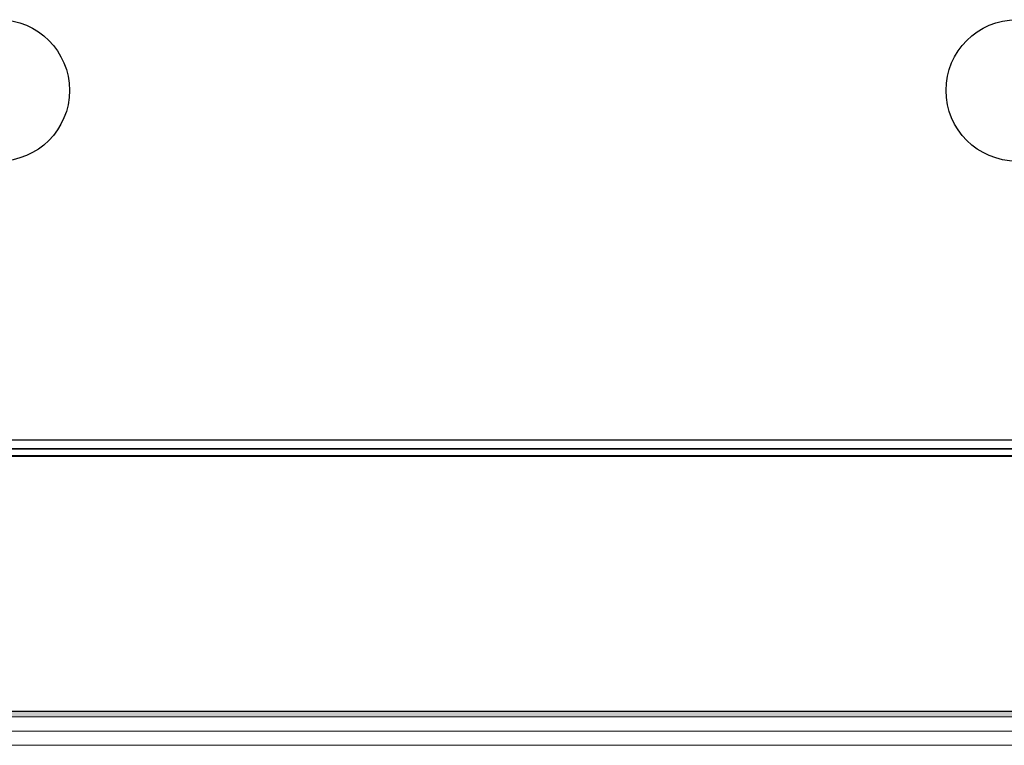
# Model space of a CAD drawing. Header units: millimetres. Extents: x -8544 to 51179, y -2070 to 39312.
# Tile 59 of 165: x 4891 to 8373, y 10485 to 13050. Entities that reach past the tile are written whole.
import ezdxf
from ezdxf.enums import TextEntityAlignment as Align

# ---------------------------------------------------------------- set-up
doc = ezdxf.new("R2010")
doc.units = ezdxf.units.MM
doc.header["$LTSCALE"] = 0.5
doc.header["$MEASUREMENT"] = 0
doc.linetypes.add('PLINE', pattern=[0])
for name, color, linetype in [('262- Taktekking (Skravur)(Nye konstruksjoner)', 7, 'Continuous'), ('265- Gesimser_ takrenner og nedløp(Nye konstruksjoner)', 7, 'Continuous'), ('82-- Modullinjer', 7, 'Continuous')]:
    doc.layers.add(name, color=color, linetype=linetype)
doc.layers.add('262- Taktekking(Nye konstruksjoner)', color=7, linetype='Continuous', lineweight=0)
doc.styles.add('GENERATED_STYLE_1', font='arial.ttf')

# ---------------------------------------------------------------- blocks, each defined once
blk = doc.blocks.new('Standard grid marker[8]', base_point=(4816.9, 12550))
at = {"layer": '82-- Modullinjer', "linetype": 'PLINE'}
blk.add_circle((4816.9, 12800), 250, dxfattribs=at)
at = {"layer": '82-- Modullinjer', "style": 'GENERATED_STYLE_1'}
for tag, p in [('AC_MarkerText_1_0', (4816.9, 12887.5)), ('AC_MarkerText_1_1', (4816.9, 1187.5))]:
    blk.add_attdef(tag, text='', height=175, rotation=360, dxfattribs=at).set_placement(p, align=Align.TOP_CENTER)
blk = doc.blocks.new('Standard grid marker[9]', base_point=(8416.9, 12550))
at = {"layer": '82-- Modullinjer', "linetype": 'PLINE'}
blk.add_circle((8416.9, 12800), 250, dxfattribs=at)
at = {"layer": '82-- Modullinjer', "style": 'GENERATED_STYLE_1'}
for tag, p in [('AC_MarkerText_1_0', (8416.9, 12887.5)), ('AC_MarkerText_1_1', (8416.9, 1187.5))]:
    blk.add_attdef(tag, text='', height=175, rotation=360, dxfattribs=at).set_placement(p, align=Align.TOP_CENTER)

msp = doc.modelspace()

# ---------------------------------------------------------------- hatches: boundary and pattern name
at = {"layer": '262- Taktekking (Skravur)(Nye konstruksjoner)', "linetype": 'Continuous'}
msp.add_hatch(color=256, dxfattribs=at).paths.add_polyline_path([(-2583.1, 10604.2), (12216.9, 10604.2), (12216.9, 10606.2), (-2583.1, 10606.2)])
at = {"layer": '262- Taktekking(Nye konstruksjoner)', "linetype": 'Continuous'}
msp.add_hatch(color=256, dxfattribs=at).paths.add_polyline_path([(-2583.1, 10604.2), (-2583.1, 10586), (12216.9, 10586), (12216.9, 10604.2)])

# ---------------------------------------------------------------- linework, layer by layer
at = {"layer": '262- Taktekking(Nye konstruksjoner)', "linetype": 'PLINE'}
for p, q in [((12216.9, 11507.4), (-2583.1, 11507.4)), ((12216.9, 10606.2), (-2583.1, 10606.2)), ((12216.9, 10604.2), (-2583.1, 10604.2)), ((12216.9, 10586), (-2583.1, 10586)), ((12216.9, 10535.6), (-2583.1, 10535.6)), ((12216.9, 10485.2), (-2583.1, 10485.2))]:
    msp.add_line(p, q, dxfattribs=at)
at = {"layer": '265- Gesimser_ takrenner og nedløp(Nye konstruksjoner)', "linetype": 'PLINE'}
for p, q in [((-2690.5, 11564.6), (12324.3, 11564.6)), ((-2633.1, 11534.4), (12266.9, 11534.4)), ((-2630.5, 11532.7), (12264.3, 11532.7)), ((12229.8, 11508.7), (-2595.9, 11508.7)), ((-2593.8, 11507.3), (12227.7, 11507.3))]:
    msp.add_line(p, q, dxfattribs=at)

# ---------------------------------------------------------------- block references
at = {"layer": '82-- Modullinjer', "linetype": 'PLINE'}
for name, p in [('Standard grid marker[8]', (4816.9, 12550)), ('Standard grid marker[9]', (8416.9, 12550))]:
    msp.add_blockref(name, p, dxfattribs=at)

doc.saveas('drawing.dxf')
